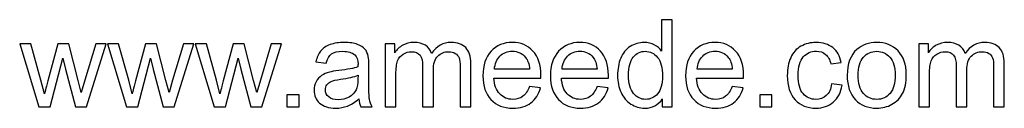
# Model space of a CAD drawing. Header units: millimetres. Extents: x -470 to 529, y -880 to 815.
# Tile 2 of 116: x -267 to -50, y -880 to -861. Entities that reach past the tile are written whole.
import ezdxf

# ---------------------------------------------------------------- set-up
doc = ezdxf.new("R2010")
doc.units = ezdxf.units.MM
doc.header["$MEASUREMENT"] = 0
doc.layers.add('Layer 1', color=7, linetype='Continuous')

msp = doc.modelspace()

# ---------------------------------------------------------------- linework, layer by layer
at = {"layer": 'Layer 1', "color": 250}
for points, knots in [([(-125.0933, -879.9626), (-125.0933, -879.9626), (-125.0933, -878.2), (-125.0933, -878.2), (-125.0933, -878.2), (-125.9724, -879.5699), (-127.2665, -880.2571), (-128.9756, -880.2571), (-128.9756, -880.2571), (-130.0823, -880.2571), (-131.0997, -879.9537), (-132.0234, -879.3423), (-132.0234, -879.3423), (-132.9516, -878.7354), (-133.67, -877.8831), (-134.1832, -876.7943), (-134.1832, -876.7943), (-134.6919, -875.701), (-134.9462, -874.4471), (-134.9462, -873.0281), (-134.9462, -873.0281), (-134.9462, -871.6447), (-134.7142, -870.3908), (-134.2546, -869.2618), (-134.2546, -869.2618), (-133.7905, -868.1373), (-133.0988, -867.2716), (-132.1751, -866.6736), (-132.1751, -866.6736), (-131.2559, -866.0712), (-130.2206, -865.7722), (-129.0827, -865.7722), (-129.0827, -865.7722), (-128.2437, -865.7722), (-127.4985, -865.9507), (-126.847, -866.3032), (-126.847, -866.3032), (-126.1955, -866.6558), (-125.6645, -867.1199), (-125.254, -867.6866), (-125.254, -867.6866), (-125.254, -867.6866), (-125.254, -860.7922), (-125.254, -860.7922), (-125.254, -860.7922), (-125.254, -860.7922), (-122.8978, -860.7922), (-122.8978, -860.7922), (-122.8978, -860.7922), (-122.8978, -860.7922), (-122.8978, -879.9626), (-122.8978, -879.9626), (-122.8978, -879.9626), (-122.8978, -879.9626), (-125.0933, -879.9626), (-125.0933, -879.9626)], [0, 0, 0, 0, 0.06666667, 0.06666667, 0.06666667, 0.06666667, 0.13333333, 0.13333333, 0.13333333, 0.13333333, 0.2, 0.2, 0.2, 0.2, 0.26666667, 0.26666667, 0.26666667, 0.26666667, 0.33333333, 0.33333333, 0.33333333, 0.33333333, 0.4, 0.4, 0.4, 0.4, 0.46666667, 0.46666667, 0.46666667, 0.46666667, 0.53333333, 0.53333333, 0.53333333, 0.53333333, 0.6, 0.6, 0.6, 0.6, 0.66666667, 0.66666667, 0.66666667, 0.66666667, 0.73333333, 0.73333333, 0.73333333, 0.73333333, 0.8, 0.8, 0.8, 0.8, 0.86666667, 0.86666667, 0.86666667, 0.86666667, 1, 1, 1, 1]), ([(-191.9622, -878.2223), (-192.8368, -878.9675), (-193.6802, -879.4896), (-194.4879, -879.7975), (-194.4879, -879.7975), (-195.2956, -880.1054), (-196.1613, -880.2571), (-197.0895, -880.2571), (-197.0895, -880.2571), (-198.6156, -880.2571), (-199.7892, -879.8867), (-200.6103, -879.1415), (-200.6103, -879.1415), (-201.4314, -878.4008), (-201.8419, -877.4503), (-201.8419, -876.2945), (-201.8419, -876.2945), (-201.8419, -875.6162), (-201.6857, -874.996), (-201.3778, -874.4337), (-201.3778, -874.4337), (-201.0655, -873.8714), (-200.6594, -873.4252), (-200.1596, -873.0861), (-200.1596, -873.0861), (-199.6554, -872.7469), (-199.0931, -872.4881), (-198.4639, -872.3141), (-198.4639, -872.3141), (-197.9998, -872.1936), (-197.2992, -872.0776), (-196.3666, -871.9615), (-196.3666, -871.9615), (-194.4656, -871.7384), (-193.06, -871.4662), (-192.163, -871.1539), (-192.163, -871.1539), (-192.1541, -870.8326), (-192.1496, -870.6273), (-192.1496, -870.5425), (-192.1496, -870.5425), (-192.1496, -869.5876), (-192.3727, -868.9137), (-192.819, -868.521), (-192.819, -868.521), (-193.4214, -867.99), (-194.3183, -867.7267), (-195.5053, -867.7267), (-195.5053, -867.7267), (-196.6165, -867.7267), (-197.4376, -867.9231), (-197.9641, -868.3113), (-197.9641, -868.3113), (-198.4951, -868.6995), (-198.8834, -869.3868), (-199.1377, -870.3774), (-199.1377, -870.3774), (-199.1377, -870.3774), (-201.4403, -870.0561), (-201.4403, -870.0561), (-201.4403, -870.0561), (-201.2306, -869.0699), (-200.887, -868.2712), (-200.405, -867.6643), (-200.405, -867.6643), (-199.9231, -867.0574), (-199.227, -866.5933), (-198.3166, -866.2631), (-198.3166, -866.2631), (-197.4108, -865.9373), (-196.3532, -865.7722), (-195.1573, -865.7722), (-195.1573, -865.7722), (-193.9703, -865.7722), (-193.0019, -865.9106), (-192.2567, -866.1917), (-192.2567, -866.1917), (-191.516, -866.4728), (-190.9671, -866.8209), (-190.619, -867.2448), (-190.619, -867.2448), (-190.271, -867.6687), (-190.0255, -868.2042), (-189.8827, -868.8513), (-189.8827, -868.8513), (-189.8069, -869.2529), (-189.7667, -869.9758), (-189.7667, -871.0155), (-189.7667, -871.0155), (-189.7667, -871.0155), (-189.7667, -874.1392), (-189.7667, -874.1392), (-189.7667, -874.1392), (-189.7667, -876.3213), (-189.7176, -877.7002), (-189.6195, -878.2847), (-189.6195, -878.2847), (-189.5257, -878.8693), (-189.3294, -879.4271), (-189.0438, -879.9626), (-189.0438, -879.9626), (-189.0438, -879.9626), (-191.507, -879.9626), (-191.507, -879.9626), (-191.507, -879.9626), (-191.7436, -879.4673), (-191.8953, -878.8872), (-191.9622, -878.2223)], [0, 0, 0, 0, 0.03571429, 0.03571429, 0.03571429, 0.03571429, 0.07142857, 0.07142857, 0.07142857, 0.07142857, 0.10714286, 0.10714286, 0.10714286, 0.10714286, 0.14285714, 0.14285714, 0.14285714, 0.14285714, 0.17857143, 0.17857143, 0.17857143, 0.17857143, 0.21428571, 0.21428571, 0.21428571, 0.21428571, 0.25, 0.25, 0.25, 0.25, 0.28571429, 0.28571429, 0.28571429, 0.28571429, 0.32142857, 0.32142857, 0.32142857, 0.32142857, 0.35714286, 0.35714286, 0.35714286, 0.35714286, 0.39285714, 0.39285714, 0.39285714, 0.39285714, 0.42857143, 0.42857143, 0.42857143, 0.42857143, 0.46428571, 0.46428571, 0.46428571, 0.46428571, 0.5, 0.5, 0.5, 0.5, 0.53571429, 0.53571429, 0.53571429, 0.53571429, 0.57142857, 0.57142857, 0.57142857, 0.57142857, 0.60714286, 0.60714286, 0.60714286, 0.60714286, 0.64285714, 0.64285714, 0.64285714, 0.64285714, 0.67857143, 0.67857143, 0.67857143, 0.67857143, 0.71428571, 0.71428571, 0.71428571, 0.71428571, 0.75, 0.75, 0.75, 0.75, 0.78571429, 0.78571429, 0.78571429, 0.78571429, 0.82142857, 0.82142857, 0.82142857, 0.82142857, 0.85714286, 0.85714286, 0.85714286, 0.85714286, 0.89285714, 0.89285714, 0.89285714, 0.89285714, 0.92857143, 0.92857143, 0.92857143, 0.92857143, 1, 1, 1, 1]), ([(-186.1477, -879.9626), (-186.1477, -879.9626), (-186.1477, -866.0667), (-186.1477, -866.0667), (-186.1477, -866.0667), (-186.1477, -866.0667), (-184.0325, -866.0667), (-184.0325, -866.0667), (-184.0325, -866.0667), (-184.0325, -866.0667), (-184.0325, -868.0302), (-184.0325, -868.0302), (-184.0325, -868.0302), (-183.5997, -867.3519), (-183.0196, -866.803), (-182.2967, -866.3925), (-182.2967, -866.3925), (-181.5738, -865.9775), (-180.7527, -865.7722), (-179.829, -865.7722), (-179.829, -865.7722), (-178.8026, -865.7722), (-177.9592, -865.9864), (-177.3033, -866.4103), (-177.3033, -866.4103), (-176.6473, -866.8387), (-176.1832, -867.4322), (-175.9155, -868.1998), (-175.9155, -868.1998), (-174.8088, -866.5799), (-173.3764, -865.7722), (-171.6093, -865.7722), (-171.6093, -865.7722), (-170.2259, -865.7722), (-169.1594, -866.1515), (-168.4186, -866.9146), (-168.4186, -866.9146), (-167.6734, -867.6777), (-167.2986, -868.8513), (-167.2986, -870.4354), (-167.2986, -870.4354), (-167.2986, -870.4354), (-167.2986, -879.9626), (-167.2986, -879.9626), (-167.2986, -879.9626), (-167.2986, -879.9626), (-169.6547, -879.9626), (-169.6547, -879.9626), (-169.6547, -879.9626), (-169.6547, -879.9626), (-169.6547, -871.2163), (-169.6547, -871.2163), (-169.6547, -871.2163), (-169.6547, -870.2792), (-169.735, -869.6009), (-169.8868, -869.1859), (-169.8868, -869.1859), (-170.0385, -868.7709), (-170.3152, -868.4407), (-170.7212, -868.1864), (-170.7212, -868.1864), (-171.1229, -867.932), (-171.5959, -867.8071), (-172.1358, -867.8071), (-172.1358, -867.8071), (-173.1175, -867.8071), (-173.9297, -868.1328), (-174.5767, -868.7799), (-174.5767, -868.7799), (-175.2238, -869.4314), (-175.5451, -870.4711), (-175.5451, -871.8991), (-175.5451, -871.8991), (-175.5451, -871.8991), (-175.5451, -879.9626), (-175.5451, -879.9626), (-175.5451, -879.9626), (-175.5451, -879.9626), (-177.9012, -879.9626), (-177.9012, -879.9626), (-177.9012, -879.9626), (-177.9012, -879.9626), (-177.9012, -870.9441), (-177.9012, -870.9441), (-177.9012, -870.9441), (-177.9012, -869.8999), (-178.0931, -869.1145), (-178.4769, -868.5924), (-178.4769, -868.5924), (-178.8606, -868.0703), (-179.4898, -867.8071), (-180.36, -867.8071), (-180.36, -867.8071), (-181.0204, -867.8071), (-181.6318, -867.9811), (-182.194, -868.3292), (-182.194, -868.3292), (-182.7563, -868.6772), (-183.1624, -869.1859), (-183.4167, -869.8598), (-183.4167, -869.8598), (-183.6666, -870.5291), (-183.7916, -871.4975), (-183.7916, -872.7603), (-183.7916, -872.7603), (-183.7916, -872.7603), (-183.7916, -879.9626), (-183.7916, -879.9626), (-183.7916, -879.9626), (-183.7916, -879.9626), (-186.1477, -879.9626), (-186.1477, -879.9626)], [0, 0, 0, 0, 0.03448276, 0.03448276, 0.03448276, 0.03448276, 0.06896552, 0.06896552, 0.06896552, 0.06896552, 0.10344828, 0.10344828, 0.10344828, 0.10344828, 0.13793103, 0.13793103, 0.13793103, 0.13793103, 0.17241379, 0.17241379, 0.17241379, 0.17241379, 0.20689655, 0.20689655, 0.20689655, 0.20689655, 0.24137931, 0.24137931, 0.24137931, 0.24137931, 0.27586207, 0.27586207, 0.27586207, 0.27586207, 0.31034483, 0.31034483, 0.31034483, 0.31034483, 0.34482759, 0.34482759, 0.34482759, 0.34482759, 0.37931034, 0.37931034, 0.37931034, 0.37931034, 0.4137931, 0.4137931, 0.4137931, 0.4137931, 0.44827586, 0.44827586, 0.44827586, 0.44827586, 0.48275862, 0.48275862, 0.48275862, 0.48275862, 0.51724138, 0.51724138, 0.51724138, 0.51724138, 0.55172414, 0.55172414, 0.55172414, 0.55172414, 0.5862069, 0.5862069, 0.5862069, 0.5862069, 0.62068966, 0.62068966, 0.62068966, 0.62068966, 0.65517241, 0.65517241, 0.65517241, 0.65517241, 0.68965517, 0.68965517, 0.68965517, 0.68965517, 0.72413793, 0.72413793, 0.72413793, 0.72413793, 0.75862069, 0.75862069, 0.75862069, 0.75862069, 0.79310345, 0.79310345, 0.79310345, 0.79310345, 0.82758621, 0.82758621, 0.82758621, 0.82758621, 0.86206897, 0.86206897, 0.86206897, 0.86206897, 0.89655172, 0.89655172, 0.89655172, 0.89655172, 0.93103448, 0.93103448, 0.93103448, 0.93103448, 1, 1, 1, 1]), ([(-154.3666, -875.4645), (-154.3666, -875.4645), (-151.9301, -875.7858), (-151.9301, -875.7858), (-151.9301, -875.7858), (-152.3094, -877.2004), (-153.019, -878.3026), (-154.0542, -879.0835), (-154.0542, -879.0835), (-155.0895, -879.8644), (-156.4104, -880.2571), (-158.0213, -880.2571), (-158.0213, -880.2571), (-160.0472, -880.2571), (-161.6537, -879.6324), (-162.8407, -878.3829), (-162.8407, -878.3829), (-164.0277, -877.1379), (-164.6212, -875.3842), (-164.6212, -873.1307), (-164.6212, -873.1307), (-164.6212, -870.8013), (-164.0232, -868.9896), (-162.8228, -867.7044), (-162.8228, -867.7044), (-161.6224, -866.4148), (-160.0651, -865.7722), (-158.1507, -865.7722), (-158.1507, -865.7722), (-156.2988, -865.7722), (-154.7861, -866.4014), (-153.6125, -867.6643), (-153.6125, -867.6643), (-152.4388, -868.9271), (-151.8498, -870.7032), (-151.8498, -872.9924), (-151.8498, -872.9924), (-151.8498, -873.1307), (-151.8543, -873.3404), (-151.8632, -873.6171), (-151.8632, -873.6171), (-151.8632, -873.6171), (-162.2115, -873.6171), (-162.2115, -873.6171), (-162.2115, -873.6171), (-162.1222, -875.1388), (-161.6938, -876.3079), (-160.9174, -877.1156), (-160.9174, -877.1156), (-160.1454, -877.9233), (-159.177, -878.3294), (-158.0213, -878.3294), (-158.0213, -878.3294), (-157.16, -878.3294), (-156.4238, -878.1018), (-155.8169, -877.6466), (-155.8169, -877.6466), (-155.2055, -877.1915), (-154.7236, -876.4641), (-154.3666, -875.4645)], [0, 0, 0, 0, 0.0625, 0.0625, 0.0625, 0.0625, 0.125, 0.125, 0.125, 0.125, 0.1875, 0.1875, 0.1875, 0.1875, 0.25, 0.25, 0.25, 0.25, 0.3125, 0.3125, 0.3125, 0.3125, 0.375, 0.375, 0.375, 0.375, 0.4375, 0.4375, 0.4375, 0.4375, 0.5, 0.5, 0.5, 0.5, 0.5625, 0.5625, 0.5625, 0.5625, 0.625, 0.625, 0.625, 0.625, 0.6875, 0.6875, 0.6875, 0.6875, 0.75, 0.75, 0.75, 0.75, 0.8125, 0.8125, 0.8125, 0.8125, 0.875, 0.875, 0.875, 0.875, 1, 1, 1, 1]), ([(-139.4756, -875.4645), (-139.4756, -875.4645), (-137.0391, -875.7858), (-137.0391, -875.7858), (-137.0391, -875.7858), (-137.4184, -877.2004), (-138.128, -878.3026), (-139.1632, -879.0835), (-139.1632, -879.0835), (-140.1985, -879.8644), (-141.5194, -880.2571), (-143.1303, -880.2571), (-143.1303, -880.2571), (-145.1562, -880.2571), (-146.7627, -879.6324), (-147.9497, -878.3829), (-147.9497, -878.3829), (-149.1367, -877.1379), (-149.7302, -875.3842), (-149.7302, -873.1307), (-149.7302, -873.1307), (-149.7302, -870.8013), (-149.1322, -868.9896), (-147.9318, -867.7044), (-147.9318, -867.7044), (-146.7314, -866.4148), (-145.1741, -865.7722), (-143.2597, -865.7722), (-143.2597, -865.7722), (-141.4078, -865.7722), (-139.8951, -866.4014), (-138.7215, -867.6643), (-138.7215, -867.6643), (-137.5478, -868.9271), (-136.9588, -870.7032), (-136.9588, -872.9924), (-136.9588, -872.9924), (-136.9588, -873.1307), (-136.9633, -873.3404), (-136.9722, -873.6171), (-136.9722, -873.6171), (-136.9722, -873.6171), (-147.3205, -873.6171), (-147.3205, -873.6171), (-147.3205, -873.6171), (-147.2312, -875.1388), (-146.8028, -876.3079), (-146.0264, -877.1156), (-146.0264, -877.1156), (-145.2544, -877.9233), (-144.286, -878.3294), (-143.1303, -878.3294), (-143.1303, -878.3294), (-142.269, -878.3294), (-141.5328, -878.1018), (-140.9259, -877.6466), (-140.9259, -877.6466), (-140.3145, -877.1915), (-139.8326, -876.4641), (-139.4756, -875.4645)], [0, 0, 0, 0, 0.0625, 0.0625, 0.0625, 0.0625, 0.125, 0.125, 0.125, 0.125, 0.1875, 0.1875, 0.1875, 0.1875, 0.25, 0.25, 0.25, 0.25, 0.3125, 0.3125, 0.3125, 0.3125, 0.375, 0.375, 0.375, 0.375, 0.4375, 0.4375, 0.4375, 0.4375, 0.5, 0.5, 0.5, 0.5, 0.5625, 0.5625, 0.5625, 0.5625, 0.625, 0.625, 0.625, 0.625, 0.6875, 0.6875, 0.6875, 0.6875, 0.75, 0.75, 0.75, 0.75, 0.8125, 0.8125, 0.8125, 0.8125, 0.875, 0.875, 0.875, 0.875, 1, 1, 1, 1]), ([(-109.6936, -875.4645), (-109.6936, -875.4645), (-107.2571, -875.7858), (-107.2571, -875.7858), (-107.2571, -875.7858), (-107.6364, -877.2004), (-108.346, -878.3026), (-109.3812, -879.0835), (-109.3812, -879.0835), (-110.4165, -879.8644), (-111.7374, -880.2571), (-113.3483, -880.2571), (-113.3483, -880.2571), (-115.3742, -880.2571), (-116.9807, -879.6324), (-118.1677, -878.3829), (-118.1677, -878.3829), (-119.3547, -877.1379), (-119.9482, -875.3842), (-119.9482, -873.1307), (-119.9482, -873.1307), (-119.9482, -870.8013), (-119.3502, -868.9896), (-118.1498, -867.7044), (-118.1498, -867.7044), (-116.9494, -866.4148), (-115.3921, -865.7722), (-113.4777, -865.7722), (-113.4777, -865.7722), (-111.6258, -865.7722), (-110.1131, -866.4014), (-108.9395, -867.6643), (-108.9395, -867.6643), (-107.7658, -868.9271), (-107.1768, -870.7032), (-107.1768, -872.9924), (-107.1768, -872.9924), (-107.1768, -873.1307), (-107.1813, -873.3404), (-107.1902, -873.6171), (-107.1902, -873.6171), (-107.1902, -873.6171), (-117.5385, -873.6171), (-117.5385, -873.6171), (-117.5385, -873.6171), (-117.4492, -875.1388), (-117.0208, -876.3079), (-116.2444, -877.1156), (-116.2444, -877.1156), (-115.4724, -877.9233), (-114.504, -878.3294), (-113.3483, -878.3294), (-113.3483, -878.3294), (-112.487, -878.3294), (-111.7508, -878.1018), (-111.1439, -877.6466), (-111.1439, -877.6466), (-110.5325, -877.1915), (-110.0506, -876.4641), (-109.6936, -875.4645)], [0, 0, 0, 0, 0.0625, 0.0625, 0.0625, 0.0625, 0.125, 0.125, 0.125, 0.125, 0.1875, 0.1875, 0.1875, 0.1875, 0.25, 0.25, 0.25, 0.25, 0.3125, 0.3125, 0.3125, 0.3125, 0.375, 0.375, 0.375, 0.375, 0.4375, 0.4375, 0.4375, 0.4375, 0.5, 0.5, 0.5, 0.5, 0.5625, 0.5625, 0.5625, 0.5625, 0.625, 0.625, 0.625, 0.625, 0.6875, 0.6875, 0.6875, 0.6875, 0.75, 0.75, 0.75, 0.75, 0.8125, 0.8125, 0.8125, 0.8125, 0.875, 0.875, 0.875, 0.875, 1, 1, 1, 1]), ([(-87.7654, -874.8755), (-87.7654, -874.8755), (-85.4628, -875.1968), (-85.4628, -875.1968), (-85.4628, -875.1968), (-85.7172, -876.7809), (-86.3598, -878.017), (-87.3995, -878.9139), (-87.3995, -878.9139), (-88.4392, -879.8109), (-89.7199, -880.2571), (-91.2327, -880.2571), (-91.2327, -880.2571), (-93.1292, -880.2571), (-94.6553, -879.6368), (-95.8066, -878.3963), (-95.8066, -878.3963), (-96.9624, -877.1558), (-97.538, -875.3797), (-97.538, -873.0682), (-97.538, -873.0682), (-97.538, -871.5689), (-97.2881, -870.2614), (-96.7928, -869.1369), (-96.7928, -869.1369), (-96.2975, -868.0168), (-95.5433, -867.1734), (-94.5259, -866.6156), (-94.5259, -866.6156), (-93.513, -866.0534), (-92.4107, -865.7722), (-91.2148, -865.7722), (-91.2148, -865.7722), (-89.711, -865.7722), (-88.4749, -866.1515), (-87.52, -866.9146), (-87.52, -866.9146), (-86.5606, -867.6777), (-85.9448, -868.762), (-85.677, -870.1632), (-85.677, -870.1632), (-85.677, -870.1632), (-87.9528, -870.5113), (-87.9528, -870.5113), (-87.9528, -870.5113), (-88.1715, -869.5786), (-88.5553, -868.878), (-89.113, -868.405), (-89.113, -868.405), (-89.6664, -867.9365), (-90.3357, -867.7), (-91.1211, -867.7), (-91.1211, -867.7), (-92.3081, -867.7), (-93.272, -868.1239), (-94.0172, -868.9717), (-94.0172, -868.9717), (-94.758, -869.8241), (-95.1283, -871.1628), (-95.1283, -873.0013), (-95.1283, -873.0013), (-95.1283, -874.8666), (-94.7714, -876.2187), (-94.0574, -877.0621), (-94.0574, -877.0621), (-93.3389, -877.9054), (-92.4063, -878.3294), (-91.2595, -878.3294), (-91.2595, -878.3294), (-90.3313, -878.3294), (-89.5593, -878.0482), (-88.9435, -877.4815), (-88.9435, -877.4815), (-88.3232, -876.9193), (-87.9305, -876.0491), (-87.7654, -874.8755)], [0, 0, 0, 0, 0.05, 0.05, 0.05, 0.05, 0.1, 0.1, 0.1, 0.1, 0.15, 0.15, 0.15, 0.15, 0.2, 0.2, 0.2, 0.2, 0.25, 0.25, 0.25, 0.25, 0.3, 0.3, 0.3, 0.3, 0.35, 0.35, 0.35, 0.35, 0.4, 0.4, 0.4, 0.4, 0.45, 0.45, 0.45, 0.45, 0.5, 0.5, 0.5, 0.5, 0.55, 0.55, 0.55, 0.55, 0.6, 0.6, 0.6, 0.6, 0.65, 0.65, 0.65, 0.65, 0.7, 0.7, 0.7, 0.7, 0.75, 0.75, 0.75, 0.75, 0.8, 0.8, 0.8, 0.8, 0.85, 0.85, 0.85, 0.85, 0.9, 0.9, 0.9, 0.9, 1, 1, 1, 1]), ([(-84.3382, -873.0147), (-84.3382, -870.4488), (-83.6243, -868.5478), (-82.1918, -867.3117), (-82.1918, -867.3117), (-81.0004, -866.2854), (-79.5412, -865.7722), (-77.8232, -865.7722), (-77.8232, -865.7722), (-75.9177, -865.7722), (-74.3559, -866.397), (-73.1421, -867.6464), (-73.1421, -867.6464), (-71.9328, -868.8914), (-71.3259, -870.6184), (-71.3259, -872.8183), (-71.3259, -872.8183), (-71.3259, -874.6033), (-71.5937, -876.0045), (-72.1292, -877.0264), (-72.1292, -877.0264), (-72.6647, -878.0482), (-73.4456, -878.8425), (-74.4719, -879.4093), (-74.4719, -879.4093), (-75.4938, -879.976), (-76.6139, -880.2571), (-77.8232, -880.2571), (-77.8232, -880.2571), (-79.7688, -880.2571), (-81.3395, -879.6368), (-82.5399, -878.3918), (-82.5399, -878.3918), (-83.7403, -877.1468), (-84.3382, -875.353), (-84.3382, -873.0147)], [0, 0, 0, 0, 0.1, 0.1, 0.1, 0.1, 0.2, 0.2, 0.2, 0.2, 0.3, 0.3, 0.3, 0.3, 0.4, 0.4, 0.4, 0.4, 0.5, 0.5, 0.5, 0.5, 0.6, 0.6, 0.6, 0.6, 0.7, 0.7, 0.7, 0.7, 0.8, 0.8, 0.8, 0.8, 1, 1, 1, 1]), ([(-68.5637, -879.9626), (-68.5637, -879.9626), (-68.5637, -866.0667), (-68.5637, -866.0667), (-68.5637, -866.0667), (-68.5637, -866.0667), (-66.4485, -866.0667), (-66.4485, -866.0667), (-66.4485, -866.0667), (-66.4485, -866.0667), (-66.4485, -868.0302), (-66.4485, -868.0302), (-66.4485, -868.0302), (-66.0157, -867.3519), (-65.4356, -866.803), (-64.7127, -866.3925), (-64.7127, -866.3925), (-63.9898, -865.9775), (-63.1687, -865.7722), (-62.245, -865.7722), (-62.245, -865.7722), (-61.2186, -865.7722), (-60.3752, -865.9864), (-59.7193, -866.4103), (-59.7193, -866.4103), (-59.0633, -866.8387), (-58.5992, -867.4322), (-58.3315, -868.1998), (-58.3315, -868.1998), (-57.2248, -866.5799), (-55.7924, -865.7722), (-54.0253, -865.7722), (-54.0253, -865.7722), (-52.6419, -865.7722), (-51.5754, -866.1515), (-50.8346, -866.9146), (-50.8346, -866.9146), (-50.0894, -867.6777), (-49.7146, -868.8513), (-49.7146, -870.4354), (-49.7146, -870.4354), (-49.7146, -870.4354), (-49.7146, -879.9626), (-49.7146, -879.9626), (-49.7146, -879.9626), (-49.7146, -879.9626), (-52.0707, -879.9626), (-52.0707, -879.9626), (-52.0707, -879.9626), (-52.0707, -879.9626), (-52.0707, -871.2163), (-52.0707, -871.2163), (-52.0707, -871.2163), (-52.0707, -870.2792), (-52.151, -869.6009), (-52.3028, -869.1859), (-52.3028, -869.1859), (-52.4545, -868.7709), (-52.7312, -868.4407), (-53.1372, -868.1864), (-53.1372, -868.1864), (-53.5389, -867.932), (-54.0119, -867.8071), (-54.5518, -867.8071), (-54.5518, -867.8071), (-55.5335, -867.8071), (-56.3457, -868.1328), (-56.9927, -868.7799), (-56.9927, -868.7799), (-57.6398, -869.4314), (-57.9611, -870.4711), (-57.9611, -871.8991), (-57.9611, -871.8991), (-57.9611, -871.8991), (-57.9611, -879.9626), (-57.9611, -879.9626), (-57.9611, -879.9626), (-57.9611, -879.9626), (-60.3172, -879.9626), (-60.3172, -879.9626), (-60.3172, -879.9626), (-60.3172, -879.9626), (-60.3172, -870.9441), (-60.3172, -870.9441), (-60.3172, -870.9441), (-60.3172, -869.8999), (-60.5091, -869.1145), (-60.8929, -868.5924), (-60.8929, -868.5924), (-61.2766, -868.0703), (-61.9058, -867.8071), (-62.776, -867.8071), (-62.776, -867.8071), (-63.4364, -867.8071), (-64.0478, -867.9811), (-64.61, -868.3292), (-64.61, -868.3292), (-65.1723, -868.6772), (-65.5784, -869.1859), (-65.8327, -869.8598), (-65.8327, -869.8598), (-66.0826, -870.5291), (-66.2076, -871.4975), (-66.2076, -872.7603), (-66.2076, -872.7603), (-66.2076, -872.7603), (-66.2076, -879.9626), (-66.2076, -879.9626), (-66.2076, -879.9626), (-66.2076, -879.9626), (-68.5637, -879.9626), (-68.5637, -879.9626)], [0, 0, 0, 0, 0.03448276, 0.03448276, 0.03448276, 0.03448276, 0.06896552, 0.06896552, 0.06896552, 0.06896552, 0.10344828, 0.10344828, 0.10344828, 0.10344828, 0.13793103, 0.13793103, 0.13793103, 0.13793103, 0.17241379, 0.17241379, 0.17241379, 0.17241379, 0.20689655, 0.20689655, 0.20689655, 0.20689655, 0.24137931, 0.24137931, 0.24137931, 0.24137931, 0.27586207, 0.27586207, 0.27586207, 0.27586207, 0.31034483, 0.31034483, 0.31034483, 0.31034483, 0.34482759, 0.34482759, 0.34482759, 0.34482759, 0.37931034, 0.37931034, 0.37931034, 0.37931034, 0.4137931, 0.4137931, 0.4137931, 0.4137931, 0.44827586, 0.44827586, 0.44827586, 0.44827586, 0.48275862, 0.48275862, 0.48275862, 0.48275862, 0.51724138, 0.51724138, 0.51724138, 0.51724138, 0.55172414, 0.55172414, 0.55172414, 0.55172414, 0.5862069, 0.5862069, 0.5862069, 0.5862069, 0.62068966, 0.62068966, 0.62068966, 0.62068966, 0.65517241, 0.65517241, 0.65517241, 0.65517241, 0.68965517, 0.68965517, 0.68965517, 0.68965517, 0.72413793, 0.72413793, 0.72413793, 0.72413793, 0.75862069, 0.75862069, 0.75862069, 0.75862069, 0.79310345, 0.79310345, 0.79310345, 0.79310345, 0.82758621, 0.82758621, 0.82758621, 0.82758621, 0.86206897, 0.86206897, 0.86206897, 0.86206897, 0.89655172, 0.89655172, 0.89655172, 0.89655172, 0.93103448, 0.93103448, 0.93103448, 0.93103448, 1, 1, 1, 1]), ([(-262.5081, -879.9626), (-262.5081, -879.9626), (-266.7072, -866.0667), (-266.7072, -866.0667), (-266.7072, -866.0667), (-266.7072, -866.0667), (-264.2439, -866.0667), (-264.2439, -866.0667), (-264.2439, -866.0667), (-264.2439, -866.0667), (-262.0261, -874.0856), (-262.0261, -874.0856), (-262.0261, -874.0856), (-262.0261, -874.0856), (-261.2407, -877.071), (-261.2407, -877.071), (-261.2407, -877.071), (-261.2095, -876.9237), (-260.9685, -875.9688), (-260.5223, -874.2061), (-260.5223, -874.2061), (-260.5223, -874.2061), (-258.3223, -866.0667), (-258.3223, -866.0667), (-258.3223, -866.0667), (-258.3223, -866.0667), (-255.9082, -866.0667), (-255.9082, -866.0667), (-255.9082, -866.0667), (-255.9082, -866.0667), (-253.8153, -874.1347), (-253.8153, -874.1347), (-253.8153, -874.1347), (-253.8153, -874.1347), (-253.1326, -876.7809), (-253.1326, -876.7809), (-253.1326, -876.7809), (-253.1326, -876.7809), (-252.3338, -874.099), (-252.3338, -874.099), (-252.3338, -874.099), (-252.3338, -874.099), (-249.9331, -866.0667), (-249.9331, -866.0667), (-249.9331, -866.0667), (-249.9331, -866.0667), (-247.6439, -866.0667), (-247.6439, -866.0667), (-247.6439, -866.0667), (-247.6439, -866.0667), (-252.0036, -879.9626), (-252.0036, -879.9626), (-252.0036, -879.9626), (-252.0036, -879.9626), (-254.4401, -879.9626), (-254.4401, -879.9626), (-254.4401, -879.9626), (-254.4401, -879.9626), (-256.6445, -871.6492), (-256.6445, -871.6492), (-256.6445, -871.6492), (-256.6445, -871.6492), (-257.2023, -869.2707), (-257.2023, -869.2707), (-257.2023, -869.2707), (-257.2023, -869.2707), (-260.0136, -879.9626), (-260.0136, -879.9626), (-260.0136, -879.9626), (-260.0136, -879.9626), (-262.5081, -879.9626), (-262.5081, -879.9626)], [0, 0, 0, 0, 0.05263158, 0.05263158, 0.05263158, 0.05263158, 0.10526316, 0.10526316, 0.10526316, 0.10526316, 0.15789474, 0.15789474, 0.15789474, 0.15789474, 0.21052632, 0.21052632, 0.21052632, 0.21052632, 0.26315789, 0.26315789, 0.26315789, 0.26315789, 0.31578947, 0.31578947, 0.31578947, 0.31578947, 0.36842105, 0.36842105, 0.36842105, 0.36842105, 0.42105263, 0.42105263, 0.42105263, 0.42105263, 0.47368421, 0.47368421, 0.47368421, 0.47368421, 0.52631579, 0.52631579, 0.52631579, 0.52631579, 0.57894737, 0.57894737, 0.57894737, 0.57894737, 0.63157895, 0.63157895, 0.63157895, 0.63157895, 0.68421053, 0.68421053, 0.68421053, 0.68421053, 0.73684211, 0.73684211, 0.73684211, 0.73684211, 0.78947368, 0.78947368, 0.78947368, 0.78947368, 0.84210526, 0.84210526, 0.84210526, 0.84210526, 0.89473684, 0.89473684, 0.89473684, 0.89473684, 1, 1, 1, 1]), ([(-243.1726, -879.9626), (-243.1726, -879.9626), (-247.3717, -866.0667), (-247.3717, -866.0667), (-247.3717, -866.0667), (-247.3717, -866.0667), (-244.9084, -866.0667), (-244.9084, -866.0667), (-244.9084, -866.0667), (-244.9084, -866.0667), (-242.6906, -874.0856), (-242.6906, -874.0856), (-242.6906, -874.0856), (-242.6906, -874.0856), (-241.9052, -877.071), (-241.9052, -877.071), (-241.9052, -877.071), (-241.874, -876.9237), (-241.633, -875.9688), (-241.1868, -874.2061), (-241.1868, -874.2061), (-241.1868, -874.2061), (-238.9868, -866.0667), (-238.9868, -866.0667), (-238.9868, -866.0667), (-238.9868, -866.0667), (-236.5727, -866.0667), (-236.5727, -866.0667), (-236.5727, -866.0667), (-236.5727, -866.0667), (-234.4798, -874.1347), (-234.4798, -874.1347), (-234.4798, -874.1347), (-234.4798, -874.1347), (-233.7971, -876.7809), (-233.7971, -876.7809), (-233.7971, -876.7809), (-233.7971, -876.7809), (-232.9983, -874.099), (-232.9983, -874.099), (-232.9983, -874.099), (-232.9983, -874.099), (-230.5976, -866.0667), (-230.5976, -866.0667), (-230.5976, -866.0667), (-230.5976, -866.0667), (-228.3084, -866.0667), (-228.3084, -866.0667), (-228.3084, -866.0667), (-228.3084, -866.0667), (-232.6681, -879.9626), (-232.6681, -879.9626), (-232.6681, -879.9626), (-232.6681, -879.9626), (-235.1046, -879.9626), (-235.1046, -879.9626), (-235.1046, -879.9626), (-235.1046, -879.9626), (-237.309, -871.6492), (-237.309, -871.6492), (-237.309, -871.6492), (-237.309, -871.6492), (-237.8668, -869.2707), (-237.8668, -869.2707), (-237.8668, -869.2707), (-237.8668, -869.2707), (-240.6781, -879.9626), (-240.6781, -879.9626), (-240.6781, -879.9626), (-240.6781, -879.9626), (-243.1726, -879.9626), (-243.1726, -879.9626)], [0, 0, 0, 0, 0.05263158, 0.05263158, 0.05263158, 0.05263158, 0.10526316, 0.10526316, 0.10526316, 0.10526316, 0.15789474, 0.15789474, 0.15789474, 0.15789474, 0.21052632, 0.21052632, 0.21052632, 0.21052632, 0.26315789, 0.26315789, 0.26315789, 0.26315789, 0.31578947, 0.31578947, 0.31578947, 0.31578947, 0.36842105, 0.36842105, 0.36842105, 0.36842105, 0.42105263, 0.42105263, 0.42105263, 0.42105263, 0.47368421, 0.47368421, 0.47368421, 0.47368421, 0.52631579, 0.52631579, 0.52631579, 0.52631579, 0.57894737, 0.57894737, 0.57894737, 0.57894737, 0.63157895, 0.63157895, 0.63157895, 0.63157895, 0.68421053, 0.68421053, 0.68421053, 0.68421053, 0.73684211, 0.73684211, 0.73684211, 0.73684211, 0.78947368, 0.78947368, 0.78947368, 0.78947368, 0.84210526, 0.84210526, 0.84210526, 0.84210526, 0.89473684, 0.89473684, 0.89473684, 0.89473684, 1, 1, 1, 1]), ([(-223.8371, -879.9626), (-223.8371, -879.9626), (-228.0362, -866.0667), (-228.0362, -866.0667), (-228.0362, -866.0667), (-228.0362, -866.0667), (-225.5729, -866.0667), (-225.5729, -866.0667), (-225.5729, -866.0667), (-225.5729, -866.0667), (-223.3551, -874.0856), (-223.3551, -874.0856), (-223.3551, -874.0856), (-223.3551, -874.0856), (-222.5697, -877.071), (-222.5697, -877.071), (-222.5697, -877.071), (-222.5385, -876.9237), (-222.2975, -875.9688), (-221.8513, -874.2061), (-221.8513, -874.2061), (-221.8513, -874.2061), (-219.6513, -866.0667), (-219.6513, -866.0667), (-219.6513, -866.0667), (-219.6513, -866.0667), (-217.2372, -866.0667), (-217.2372, -866.0667), (-217.2372, -866.0667), (-217.2372, -866.0667), (-215.1443, -874.1347), (-215.1443, -874.1347), (-215.1443, -874.1347), (-215.1443, -874.1347), (-214.4616, -876.7809), (-214.4616, -876.7809), (-214.4616, -876.7809), (-214.4616, -876.7809), (-213.6628, -874.099), (-213.6628, -874.099), (-213.6628, -874.099), (-213.6628, -874.099), (-211.2621, -866.0667), (-211.2621, -866.0667), (-211.2621, -866.0667), (-211.2621, -866.0667), (-208.9729, -866.0667), (-208.9729, -866.0667), (-208.9729, -866.0667), (-208.9729, -866.0667), (-213.3326, -879.9626), (-213.3326, -879.9626), (-213.3326, -879.9626), (-213.3326, -879.9626), (-215.7691, -879.9626), (-215.7691, -879.9626), (-215.7691, -879.9626), (-215.7691, -879.9626), (-217.9735, -871.6492), (-217.9735, -871.6492), (-217.9735, -871.6492), (-217.9735, -871.6492), (-218.5313, -869.2707), (-218.5313, -869.2707), (-218.5313, -869.2707), (-218.5313, -869.2707), (-221.3426, -879.9626), (-221.3426, -879.9626), (-221.3426, -879.9626), (-221.3426, -879.9626), (-223.8371, -879.9626), (-223.8371, -879.9626)], [0, 0, 0, 0, 0.05263158, 0.05263158, 0.05263158, 0.05263158, 0.10526316, 0.10526316, 0.10526316, 0.10526316, 0.15789474, 0.15789474, 0.15789474, 0.15789474, 0.21052632, 0.21052632, 0.21052632, 0.21052632, 0.26315789, 0.26315789, 0.26315789, 0.26315789, 0.31578947, 0.31578947, 0.31578947, 0.31578947, 0.36842105, 0.36842105, 0.36842105, 0.36842105, 0.42105263, 0.42105263, 0.42105263, 0.42105263, 0.47368421, 0.47368421, 0.47368421, 0.47368421, 0.52631579, 0.52631579, 0.52631579, 0.52631579, 0.57894737, 0.57894737, 0.57894737, 0.57894737, 0.63157895, 0.63157895, 0.63157895, 0.63157895, 0.68421053, 0.68421053, 0.68421053, 0.68421053, 0.73684211, 0.73684211, 0.73684211, 0.73684211, 0.78947368, 0.78947368, 0.78947368, 0.78947368, 0.84210526, 0.84210526, 0.84210526, 0.84210526, 0.89473684, 0.89473684, 0.89473684, 0.89473684, 1, 1, 1, 1]), ([(-162.0776, -871.6893), (-162.0776, -871.6893), (-154.3398, -871.6893), (-154.3398, -871.6893), (-154.3398, -871.6893), (-154.4425, -870.5202), (-154.7414, -869.6456), (-155.2278, -869.061), (-155.2278, -869.061), (-155.9731, -868.1551), (-156.9459, -867.7), (-158.1373, -867.7), (-158.1373, -867.7), (-159.2172, -867.7), (-160.1231, -868.0614), (-160.8594, -868.7843), (-160.8594, -868.7843), (-161.5912, -869.5072), (-161.9973, -870.4756), (-162.0776, -871.6893)], [0, 0, 0, 0, 0.16666667, 0.16666667, 0.16666667, 0.16666667, 0.33333333, 0.33333333, 0.33333333, 0.33333333, 0.5, 0.5, 0.5, 0.5, 0.66666667, 0.66666667, 0.66666667, 0.66666667, 1, 1, 1, 1]), ([(-147.1866, -871.6893), (-147.1866, -871.6893), (-139.4488, -871.6893), (-139.4488, -871.6893), (-139.4488, -871.6893), (-139.5515, -870.5202), (-139.8504, -869.6456), (-140.3368, -869.061), (-140.3368, -869.061), (-141.0821, -868.1551), (-142.0549, -867.7), (-143.2463, -867.7), (-143.2463, -867.7), (-144.3262, -867.7), (-145.2321, -868.0614), (-145.9684, -868.7843), (-145.9684, -868.7843), (-146.7002, -869.5072), (-147.1063, -870.4756), (-147.1866, -871.6893)], [0, 0, 0, 0, 0.16666667, 0.16666667, 0.16666667, 0.16666667, 0.33333333, 0.33333333, 0.33333333, 0.33333333, 0.5, 0.5, 0.5, 0.5, 0.66666667, 0.66666667, 0.66666667, 0.66666667, 1, 1, 1, 1]), ([(-132.5366, -873.0325), (-132.5366, -874.8085), (-132.1617, -876.1339), (-131.4076, -877.013), (-131.4076, -877.013), (-130.6579, -877.8921), (-129.7699, -878.3294), (-128.748, -878.3294), (-128.748, -878.3294), (-127.7172, -878.3294), (-126.8426, -877.9099), (-126.1197, -877.071), (-126.1197, -877.071), (-125.4012, -876.232), (-125.0398, -874.9513), (-125.0398, -873.2289), (-125.0398, -873.2289), (-125.0398, -871.3368), (-125.4057, -869.9445), (-126.142, -869.0565), (-126.142, -869.0565), (-126.8738, -868.1685), (-127.7797, -867.7267), (-128.8551, -867.7267), (-128.8551, -867.7267), (-129.9038, -867.7267), (-130.7784, -868.1507), (-131.4834, -869.003), (-131.4834, -869.003), (-132.184, -869.8553), (-132.5366, -871.1985), (-132.5366, -873.0325)], [0, 0, 0, 0, 0.11111111, 0.11111111, 0.11111111, 0.11111111, 0.22222222, 0.22222222, 0.22222222, 0.22222222, 0.33333333, 0.33333333, 0.33333333, 0.33333333, 0.44444444, 0.44444444, 0.44444444, 0.44444444, 0.55555556, 0.55555556, 0.55555556, 0.55555556, 0.66666667, 0.66666667, 0.66666667, 0.66666667, 0.77777778, 0.77777778, 0.77777778, 0.77777778, 1, 1, 1, 1]), ([(-117.4046, -871.6893), (-117.4046, -871.6893), (-109.6668, -871.6893), (-109.6668, -871.6893), (-109.6668, -871.6893), (-109.7695, -870.5202), (-110.0684, -869.6456), (-110.5548, -869.061), (-110.5548, -869.061), (-111.3001, -868.1551), (-112.2729, -867.7), (-113.4643, -867.7), (-113.4643, -867.7), (-114.5442, -867.7), (-115.4501, -868.0614), (-116.1864, -868.7843), (-116.1864, -868.7843), (-116.9182, -869.5072), (-117.3243, -870.4756), (-117.4046, -871.6893)], [0, 0, 0, 0, 0.16666667, 0.16666667, 0.16666667, 0.16666667, 0.33333333, 0.33333333, 0.33333333, 0.33333333, 0.5, 0.5, 0.5, 0.5, 0.66666667, 0.66666667, 0.66666667, 0.66666667, 1, 1, 1, 1]), ([(-81.9286, -873.0191), (-81.9286, -874.7952), (-81.5403, -876.125), (-80.7639, -877.004), (-80.7639, -877.004), (-79.983, -877.8876), (-79.0057, -878.3294), (-77.8232, -878.3294), (-77.8232, -878.3294), (-76.654, -878.3294), (-75.6812, -877.8876), (-74.9003, -876.9996), (-74.9003, -876.9996), (-74.1239, -876.1116), (-73.7356, -874.7595), (-73.7356, -872.9433), (-73.7356, -872.9433), (-73.7356, -871.2297), (-74.1283, -869.9312), (-74.9092, -869.0521), (-74.9092, -869.0521), (-75.6901, -868.1685), (-76.6629, -867.7267), (-77.8232, -867.7267), (-77.8232, -867.7267), (-79.0057, -867.7267), (-79.983, -868.1641), (-80.7639, -869.0431), (-80.7639, -869.0431), (-81.5403, -869.9222), (-81.9286, -871.2476), (-81.9286, -873.0191)], [0, 0, 0, 0, 0.11111111, 0.11111111, 0.11111111, 0.11111111, 0.22222222, 0.22222222, 0.22222222, 0.22222222, 0.33333333, 0.33333333, 0.33333333, 0.33333333, 0.44444444, 0.44444444, 0.44444444, 0.44444444, 0.55555556, 0.55555556, 0.55555556, 0.55555556, 0.66666667, 0.66666667, 0.66666667, 0.66666667, 0.77777778, 0.77777778, 0.77777778, 0.77777778, 1, 1, 1, 1]), ([(-192.1496, -873.0013), (-193.0064, -873.3493), (-194.2916, -873.6439), (-196.0051, -873.8848), (-196.0051, -873.8848), (-196.9779, -874.0232), (-197.6651, -874.1794), (-198.0667, -874.3534), (-198.0667, -874.3534), (-198.4684, -874.5274), (-198.7763, -874.7818), (-198.9949, -875.112), (-198.9949, -875.112), (-199.2136, -875.4467), (-199.3251, -875.817), (-199.3251, -876.2276), (-199.3251, -876.2276), (-199.3251, -876.8479), (-199.0886, -877.37), (-198.6112, -877.785), (-198.6112, -877.785), (-198.1337, -878.2), (-197.4376, -878.4097), (-196.5228, -878.4097), (-196.5228, -878.4097), (-195.6169, -878.4097), (-194.8092, -878.2133), (-194.0997, -877.8162), (-194.0997, -877.8162), (-193.3946, -877.4235), (-192.8725, -876.8836), (-192.5423, -876.2008), (-192.5423, -876.2008), (-192.288, -875.6698), (-192.163, -874.8889), (-192.163, -873.8581), (-192.163, -873.8581), (-192.163, -873.8581), (-192.1496, -873.0013), (-192.1496, -873.0013)], [0, 0, 0, 0, 0.09090909, 0.09090909, 0.09090909, 0.09090909, 0.18181818, 0.18181818, 0.18181818, 0.18181818, 0.27272727, 0.27272727, 0.27272727, 0.27272727, 0.36363636, 0.36363636, 0.36363636, 0.36363636, 0.45454545, 0.45454545, 0.45454545, 0.45454545, 0.54545455, 0.54545455, 0.54545455, 0.54545455, 0.63636364, 0.63636364, 0.63636364, 0.63636364, 0.72727273, 0.72727273, 0.72727273, 0.72727273, 0.81818182, 0.81818182, 0.81818182, 0.81818182, 1, 1, 1, 1]), ([(-207.8081, -879.9626), (-207.8081, -879.9626), (-207.8081, -877.2852), (-207.8081, -877.2852), (-207.8081, -877.2852), (-207.8081, -877.2852), (-205.1307, -877.2852), (-205.1307, -877.2852), (-205.1307, -877.2852), (-205.1307, -877.2852), (-205.1307, -879.9626), (-205.1307, -879.9626), (-205.1307, -879.9626), (-205.1307, -879.9626), (-207.8081, -879.9626), (-207.8081, -879.9626)], [0, 0, 0, 0, 0.2, 0.2, 0.2, 0.2, 0.4, 0.4, 0.4, 0.4, 0.6, 0.6, 0.6, 0.6, 1, 1, 1, 1]), ([(-103.6113, -879.9626), (-103.6113, -879.9626), (-103.6113, -877.2852), (-103.6113, -877.2852), (-103.6113, -877.2852), (-103.6113, -877.2852), (-100.9339, -877.2852), (-100.9339, -877.2852), (-100.9339, -877.2852), (-100.9339, -877.2852), (-100.9339, -879.9626), (-100.9339, -879.9626), (-100.9339, -879.9626), (-100.9339, -879.9626), (-103.6113, -879.9626), (-103.6113, -879.9626)], [0, 0, 0, 0, 0.2, 0.2, 0.2, 0.2, 0.4, 0.4, 0.4, 0.4, 0.6, 0.6, 0.6, 0.6, 1, 1, 1, 1])]:
    msp.add_open_spline(points, degree=3, knots=knots, dxfattribs=at)

doc.saveas('drawing.dxf')
